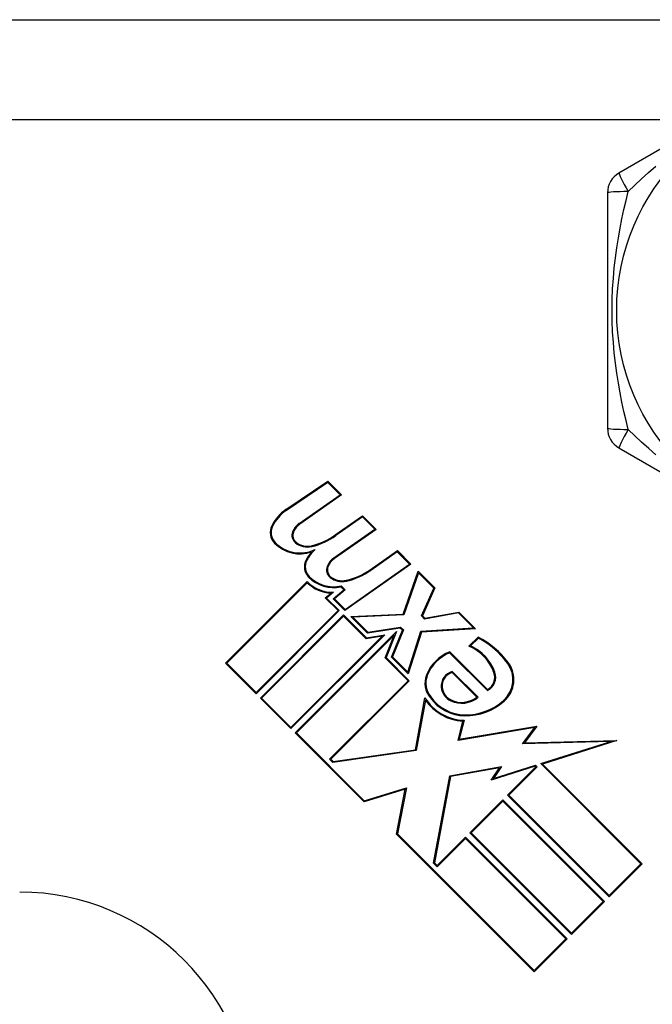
# Model space of a CAD drawing. Header units: inches. Extents: x 4 to 114, y 7 to 59.
# Tile 78 of 98: x 25.643 to 26.187, y 37.45 to 38.296. Entities that reach past the tile are written whole.
import ezdxf

# ---------------------------------------------------------------- set-up
doc = ezdxf.new("R2010")
doc.units = ezdxf.units.IN
doc.header["$MEASUREMENT"] = 0
doc.layers.add('Visible Edges(ANSI)', color=7, linetype='Continuous', lineweight=25)
doc.layers.add('Visible Tangent Edges(ANSI)', color=7, linetype='Continuous', lineweight=25)

msp = doc.modelspace()

# ---------------------------------------------------------------- linework, layer by layer
at = {"layer": 'Visible Edges(ANSI)'}
for p, q in [((24.92904, 38.29642), (26.50704, 38.29642)), ((26.3332, 38.26577), (26.158, 38.16462)), ((26.14816, 38.14757), (26.14816, 37.94527)), ((26.158, 37.92823), (26.3332, 37.82708)), ((25.87177, 37.87521), (25.90796, 37.89962)), ((25.90787, 37.89865), (25.87219, 37.87459)), ((25.91847, 37.88805), (25.90787, 37.89865)), ((25.90796, 37.89962), (25.91963, 37.88795)), ((25.88332, 37.86344), (25.91847, 37.88805)), ((25.91963, 37.88795), (25.88376, 37.86283)), ((25.91426, 37.85354), (25.93765, 37.86993)), ((25.93757, 37.86895), (25.91469, 37.85293)), ((25.94816, 37.85836), (25.93757, 37.86895)), ((25.93765, 37.86993), (25.94932, 37.85826)), ((25.91302, 37.83376), (25.94816, 37.85836)), ((25.94932, 37.85826), (25.91345, 37.83314)), ((25.94422, 37.82358), (25.96762, 37.83996)), ((25.96753, 37.83899), (25.94465, 37.82297)), ((25.97812, 37.8284), (25.96753, 37.83899)), ((25.96762, 37.83996), (25.97928, 37.82829)), ((25.97928, 37.82829), (25.92251, 37.78854)), ((25.9226, 37.78952), (25.97812, 37.8284)), ((25.97249, 37.78544), (25.98538, 37.8222)), ((25.98569, 37.82082), (25.97303, 37.78472)), ((25.98538, 37.8222), (25.9997, 37.80788)), ((25.99881, 37.80771), (25.98569, 37.82082)), ((25.81992, 37.74318), (25.89019, 37.81344)), ((25.89018, 37.81238), (25.82098, 37.74318)), ((25.90565, 37.79931), (25.91063, 37.80348)), ((25.91267, 37.80422), (25.90676, 37.79926)), ((25.91246, 37.7986), (25.92169, 37.80634)), ((25.9228, 37.80629), (25.91357, 37.79855)), ((25.92169, 37.80634), (25.91913, 37.8089)), ((25.91936, 37.80972), (25.9228, 37.80629)), ((25.9882, 37.78385), (25.99881, 37.80771)), ((25.9997, 37.80788), (25.98909, 37.78401)), ((25.91657, 37.78839), (25.90565, 37.79931)), ((25.90676, 37.79926), (25.91763, 37.78839)), ((25.92251, 37.78854), (25.91246, 37.7986)), ((25.91357, 37.79855), (25.9226, 37.78952)), ((25.84617, 37.71799), (25.91657, 37.78839)), ((25.91763, 37.78839), (25.84617, 37.71692)), ((26.02013, 37.78639), (25.99096, 37.78108)), ((25.99122, 37.78189), (26.02038, 37.78719)), ((26.033, 37.77352), (26.02013, 37.78639)), ((26.02038, 37.78719), (26.0347, 37.77287)), ((25.84988, 37.71321), (25.92134, 37.78467)), ((25.92134, 37.78361), (25.85094, 37.71321)), ((25.92134, 37.78467), (25.94095, 37.76507)), ((25.94069, 37.76427), (25.92134, 37.78361)), ((25.92758, 37.78348), (25.97249, 37.78544)), ((25.94203, 37.76903), (25.92758, 37.78348)), ((25.97303, 37.78472), (25.92931, 37.78281)), ((25.92931, 37.78281), (25.94229, 37.76983)), ((25.99096, 37.78108), (25.9882, 37.78385)), ((25.98909, 37.78401), (25.99122, 37.78189)), ((25.87985, 37.68325), (25.96693, 37.77033)), ((25.97007, 37.77347), (25.94203, 37.76903)), ((25.94229, 37.76983), (25.97033, 37.77427)), ((25.96693, 37.77033), (25.95794, 37.74808)), ((25.96258, 37.74848), (25.97192, 37.77162)), ((25.97281, 37.7718), (25.96346, 37.74866)), ((25.97192, 37.77162), (25.97007, 37.77347)), ((25.97033, 37.77427), (25.97281, 37.7718)), ((25.97656, 37.73556), (25.98774, 37.77067)), ((25.9883, 37.76996), (25.9769, 37.73416)), ((25.98774, 37.77067), (26.033, 37.77352)), ((26.0347, 37.77287), (25.9883, 37.76996)), ((25.95674, 37.76757), (25.87613, 37.68696)), ((25.87613, 37.68802), (25.95458, 37.76647)), ((25.96485, 37.76719), (25.88091, 37.68325)), ((25.95458, 37.76647), (25.94069, 37.76427)), ((25.94095, 37.76507), (25.95674, 37.76757)), ((25.95706, 37.7479), (25.96485, 37.76719)), ((26.02913, 37.75776), (26.03709, 37.76572)), ((26.03723, 37.76479), (26.03045, 37.75801)), ((26.0449, 37.71972), (26.01251, 37.75211)), ((26.01269, 37.75299), (26.04504, 37.72064)), ((25.97676, 37.72819), (25.95706, 37.7479)), ((25.95794, 37.74808), (25.97782, 37.72819)), ((25.9769, 37.73416), (25.96258, 37.74848)), ((25.96346, 37.74866), (25.97656, 37.73556)), ((25.84617, 37.71692), (25.81992, 37.74318)), ((25.82098, 37.74318), (25.84617, 37.71799)), ((26.03576, 37.71401), (26.01455, 37.73522)), ((26.01477, 37.73606), (26.03688, 37.71395)), ((25.90928, 37.66071), (25.97676, 37.72819)), ((25.97782, 37.72819), (25.91034, 37.66071)), ((25.87613, 37.68696), (25.84988, 37.71321)), ((25.85094, 37.71321), (25.87613, 37.68802)), ((25.98313, 37.6688), (25.99122, 37.71348)), ((25.99162, 37.7115), (25.98377, 37.66813)), ((26.01978, 37.67688), (26.02391, 37.69345)), ((26.02486, 37.69416), (26.02078, 37.67781)), ((26.08575, 37.68792), (26.01978, 37.67688)), ((26.02078, 37.67781), (26.08748, 37.68897)), ((26.07516, 37.67387), (26.08575, 37.68792)), ((26.08748, 37.68897), (26.0767, 37.67467)), ((25.93898, 37.62412), (25.87985, 37.68325)), ((25.88091, 37.68325), (25.93919, 37.62497)), ((26.15097, 37.67586), (26.07516, 37.67387)), ((26.0767, 37.67467), (26.15628, 37.67675)), ((26.09077, 37.65688), (26.15097, 37.67586)), ((26.15628, 37.67675), (26.09217, 37.65654)), ((25.98377, 37.66813), (25.91222, 37.65777)), ((25.91248, 37.65857), (25.98313, 37.6688)), ((25.91222, 37.65777), (25.90928, 37.66071)), ((25.91034, 37.66071), (25.91248, 37.65857)), ((26.01258, 37.64651), (26.057, 37.65434)), ((26.05539, 37.6533), (26.01322, 37.64586)), ((26.08613, 37.65463), (26.04823, 37.64268)), ((26.04823, 37.64268), (26.05539, 37.6533)), ((26.05005, 37.64404), (26.08634, 37.65548)), ((26.057, 37.65434), (26.05005, 37.64404)), ((26.06228, 37.62969), (26.08667, 37.65408)), ((26.08774, 37.65408), (26.06334, 37.62969)), ((26.08667, 37.65408), (26.08613, 37.65463)), ((26.08634, 37.65548), (26.08774, 37.65408)), ((26.17683, 37.57082), (26.09077, 37.65688)), ((26.09217, 37.65654), (26.17789, 37.57082)), ((25.99865, 37.57134), (26.01258, 37.64651)), ((26.01322, 37.64586), (25.99946, 37.57159)), ((25.97433, 37.63493), (25.93898, 37.62412)), ((25.93919, 37.62497), (25.97531, 37.63601)), ((25.96682, 37.59627), (25.97433, 37.63493)), ((25.97531, 37.63601), (25.96763, 37.59652)), ((26.02993, 37.59734), (26.0583, 37.62571)), ((26.0583, 37.62571), (26.14554, 37.53847)), ((26.14952, 37.54245), (26.06228, 37.62969)), ((26.06334, 37.62969), (26.14952, 37.54351)), ((26.0583, 37.62465), (26.03099, 37.59734)), ((26.14448, 37.53847), (26.0583, 37.62465)), ((26.08508, 37.47801), (25.96682, 37.59627)), ((25.96763, 37.59652), (26.08508, 37.47907)), ((26.00182, 37.56923), (26.02622, 37.59362)), ((26.02622, 37.59256), (26.00182, 37.56817)), ((26.02622, 37.59362), (26.11346, 37.50638)), ((26.1124, 37.50638), (26.02622, 37.59256)), ((26.11717, 37.5101), (26.02993, 37.59734)), ((26.03099, 37.59734), (26.11717, 37.51116)), ((26.00182, 37.56817), (25.99865, 37.57134)), ((25.99946, 37.57159), (26.00182, 37.56923)), ((26.14952, 37.54351), (26.17683, 37.57082)), ((26.17789, 37.57082), (26.14952, 37.54245)), ((26.11717, 37.51116), (26.14448, 37.53847)), ((26.14554, 37.53847), (26.11717, 37.5101)), ((26.08508, 37.47907), (26.1124, 37.50638)), ((26.11346, 37.50638), (26.08508, 37.47801))]:
    msp.add_line(p, q, dxfattribs=at)
msp.add_circle((26.34304, 38.04642), 0.18701, dxfattribs=at)
for centre, radius, start, end in [((26.16785, 38.14757), 0.01969, 120, 180), ((26.16785, 37.94527), 0.01969, 180, 240), ((25.8919, 37.84536), 0.036, 124, 153.47479), ((25.8919, 37.84536), 0.03525, 124, 153.47479), ((25.89257, 37.85024), 0.01613, 125.00762, 158.54875), ((25.89257, 37.85024), 0.01538, 124.9922, 158.54875), ((25.87144, 37.85558), 0.01313, 153.47479, 224.6788), ((25.87144, 37.85558), 0.01237, 153.47479, 224.6788), ((25.88524, 37.85312), 0.00825, 158.54875, 231.10268), ((25.88524, 37.85312), 0.0075, 158.54875, 231.10268), ((25.88024, 37.90067), 0.05812, 283.55841, 305.82565), ((25.88393, 37.86793), 0.0307, 224.6788, 288.95078), ((25.88393, 37.86793), 0.02995, 224.6788, 295.8136), ((25.89042, 37.85954), 0.0165, 231.10268, 282.63011), ((25.89042, 37.85954), 0.01575, 231.10268, 282.60833), ((25.88024, 37.90067), 0.05887, 283.55241, 305.82038), ((25.92091, 37.8151), 0.036, 138.6169, 151.9928), ((25.92091, 37.8151), 0.03525, 132.77691, 151.9928), ((25.90031, 37.82606), 0.01267, 151.9928, 224.47765), ((25.90031, 37.82606), 0.01192, 151.9928, 224.47765), ((25.92227, 37.82055), 0.01613, 125, 158.55712), ((25.92227, 37.82055), 0.01537, 125, 158.55712), ((25.91494, 37.82343), 0.00825, 158.55712, 231.03001), ((25.91494, 37.82343), 0.0075, 158.55712, 231.03001), ((25.91088, 37.87119), 0.05813, 282.59924, 305), ((25.91088, 37.87119), 0.05887, 282.59924, 305), ((25.91184, 37.83421), 0.03075, 225.22218, 267.73389), ((25.91184, 37.83421), 0.03, 223.79525, 271.5849), ((25.91268, 37.8382), 0.03, 224.47765, 282.41137), ((25.91268, 37.8382), 0.02925, 224.47765, 283.21233), ((25.92013, 37.82984), 0.0165, 231.03001, 282.59924), ((25.92013, 37.82984), 0.01575, 231.03001, 282.59924), ((26.00185, 37.6985), 0.07589, 36.56052, 62.33425), ((26.00185, 37.6985), 0.07514, 36.56052, 61.91414), ((26.02542, 37.72011), 0.03525, 111.15553, 158.84447), ((26.02542, 37.72011), 0.0345, 111.96432, 158.84447), ((26.01449, 37.7223), 0.03836, 19.67838, 67.56091), ((26.01449, 37.7223), 0.03911, 19.67838, 65.92418), ((26.043, 37.72901), 0.02466, 311.56465, 36.56052), ((26.01793, 37.72378), 0.01268, 104.42104, 186.16516), ((26.01793, 37.72378), 0.01193, 106.45471, 186.16516), ((26.03931, 37.73118), 0.01275, 295.99073, 19.67838), ((26.03931, 37.73118), 0.012, 298.52609, 19.67838), ((26.043, 37.72901), 0.02391, 311.56465, 36.56052), ((26.01026, 37.72598), 0.019, 158.84447, 220.08017), ((26.01026, 37.72598), 0.01825, 158.84447, 220.17574), ((26.01967, 37.72396), 0.01444, 186.16516, 244.37968), ((26.01967, 37.72396), 0.01369, 186.16516, 244.37968), ((26.02617, 37.73539), 0.04125, 212.07905, 268.17854), ((26.02617, 37.73539), 0.042, 214.6582, 266.91395), ((26.02617, 37.73539), 0.03735, 215.40854, 269.16843), ((26.02617, 37.73539), 0.0366, 215.36041, 269.16843), ((26.02283, 37.73056), 0.02175, 244.37968, 310.22603), ((26.02283, 37.73056), 0.021, 244.37968, 307.99755), ((26.02635, 37.74779), 0.04976, 269.16843, 311.56465), ((26.02635, 37.74779), 0.04901, 269.16843, 311.56465), ((25.64304, 37.34642), 0.2, 0, 90)]:
    msp.add_arc(centre, radius, start, end, dxfattribs=at)
at = {"layer": 'Visible Tangent Edges(ANSI)'}
msp.add_line((26.23734, 38.21042), (25.42049, 38.21042), dxfattribs=at)
at = {"layer": 'Visible Tangent Edges(ANSI)', "flags": 128}
for points in [[(26.16595, 38.14867), (26.17161, 38.15409), (26.17747, 38.15955), (26.18352, 38.16502), (26.18978, 38.17049)], [(26.16594, 37.94418), (26.16408, 37.95179), (26.16229, 37.95959), (26.16058, 37.96757), (26.15897, 37.97572), (26.15749, 37.98403), (26.15615, 37.9925), (26.15497, 38.00112), (26.15397, 38.0099), (26.15317, 38.01885), (26.15258, 38.02795), (26.15222, 38.03717), (26.1521, 38.04646), (26.15222, 38.05575), (26.15259, 38.06497), (26.15318, 38.07408), (26.15398, 38.08303), (26.15498, 38.09181), (26.15616, 38.10042), (26.1575, 38.10886), (26.15897, 38.11715), (26.16058, 38.12527), (26.16229, 38.13324), (26.16408, 38.14104), (26.16594, 38.14867)], [(26.18977, 37.92237), (26.18353, 37.92783), (26.17748, 37.93329), (26.17162, 37.93875), (26.16595, 37.94417)]]:
    msp.add_lwpolyline(points, dxfattribs=at)
at = {"layer": 'Visible Tangent Edges(ANSI)'}
for centre, major_axis, start_param, end_param in [((26.16785, 38.14757), (-0.00984, 0.01705), 0, 1.474012), ((26.16785, 38.14757), (-0.01969, 0), 4.809173, 6.283185), ((26.16785, 37.94527), (-0.01969, 0), 0, 1.474012), ((26.16785, 37.94527), (-0.00984, -0.01705), 4.809173, 6.283185)]:
    msp.add_ellipse(centre, major_axis=major_axis, ratio=0.056054, start_param=start_param, end_param=end_param, dxfattribs=at)

doc.saveas('drawing.dxf')
